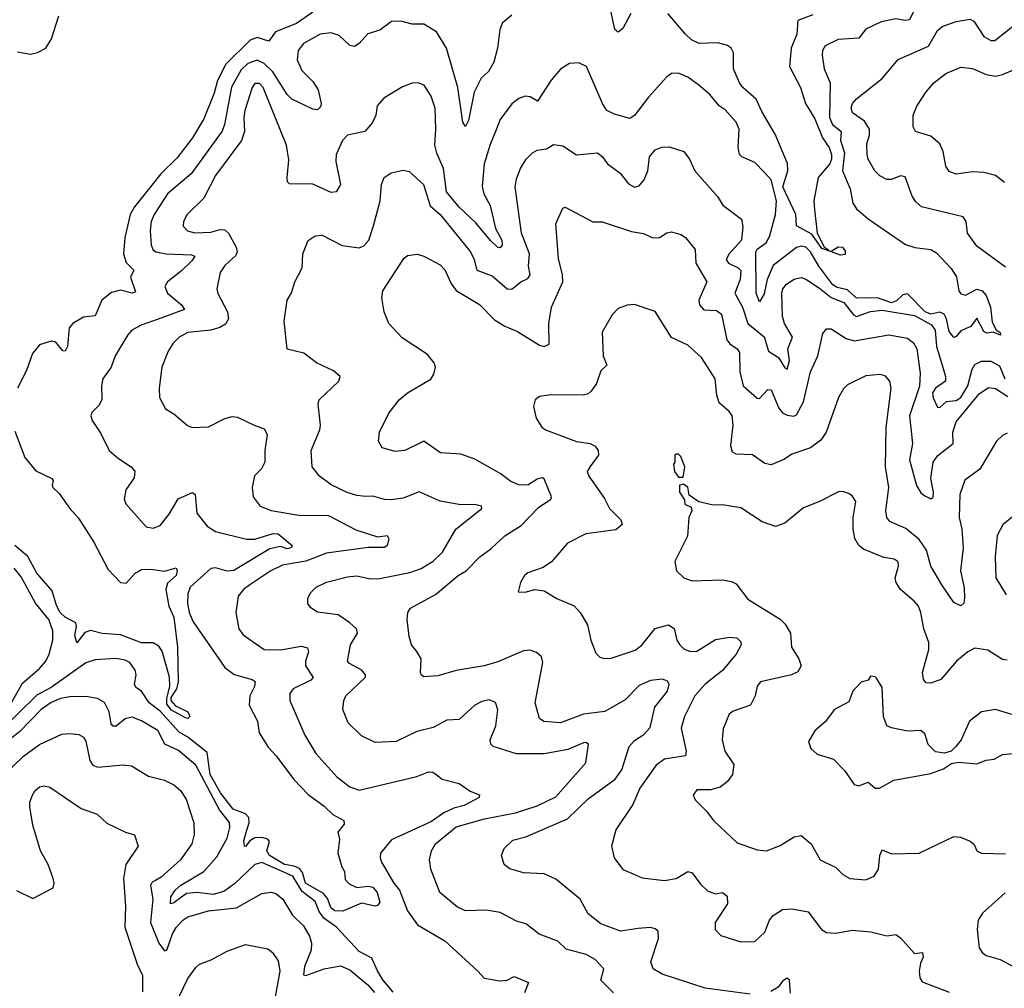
# Model space of a CAD drawing. Extents: x 2057697 to 2160550, y 827490 to 1016834.
# Tile 87 of 256: x 2119879 to 2124133, y 849170 to 853358. Entities that reach past the tile are written whole.
import ezdxf

# ---------------------------------------------------------------- set-up
doc = ezdxf.new("R2010")
doc.units = 0

msp = doc.modelspace()

# ---------------------------------------------------------------- linework, layer by layer
at = {"layer": '0CON20XD'}
for points in [[(2122520, 853385), (2122485, 853320), (2122465, 853303.8), (2122450, 853315), (2122428.3, 853418.3)], [(2123746.1, 853405), (2123722.8, 853357.2), (2123705, 853354), (2123665, 853362.1), (2123600.8, 853349.2), (2123535, 853316.5), (2123505, 853278.1), (2123415, 853272.2), (2123358.8, 853245), (2123347.5, 853225), (2123345.7, 853205), (2123354.5, 853145), (2123380, 853085), (2123377.1, 852935), (2123391.2, 852905), (2123428.6, 852875), (2123425.5, 852835), (2123442.6, 852782.6), (2123434.1, 852704.1), (2123467.3, 852627.3), (2123478.9, 852565), (2123495, 852540), (2123545, 852497.5), (2123705.7, 852385.7), (2123746.8, 852373.2), (2123815, 852364), (2123840.4, 852350.4), (2123902.7, 852282.7), (2123926.8, 852246.8), (2123936.3, 852186.3), (2123945, 852173.1), (2123965, 852167.1), (2124015, 852193.2), (2124037.8, 852185), (2124054.7, 852165), (2124073.5, 852115), (2124080.6, 852050.6), (2124097.6, 852017.6), (2124115.7, 852005), (2124116, 851994), (2124085, 852006.7), (2124057, 852003), (2124045, 852010), (2124015, 852067.5), (2123988.8, 852031.2), (2123945, 852013.3), (2123925, 851988), (2123915, 851984.2), (2123895, 852010), (2123883.2, 852065), (2123872.9, 852085), (2123855, 852093.9), (2123815.5, 852085.5)], [(2124138.7, 852288.7), (2124015, 852379.1), (2123974.5, 852435), (2123968.2, 852485), (2123955.3, 852505.3), (2123775, 852549.5), (2123750.6, 852570.6), (2123735.3, 852595.3), (2123705, 852678), (2123685, 852682.2), (2123645, 852667.3), (2123625, 852667.3), (2123595, 852682.2), (2123573.5, 852705), (2123545.4, 852755), (2123540.4, 852775), (2123538.8, 852821.2), (2123551.2, 852858.8), (2123550.8, 852885), (2123528.8, 852918.8), (2123476.4, 852955), (2123471.8, 852975), (2123476.9, 852995), (2123493.8, 853016.2), (2123605.9, 853104.1), (2123674, 853186), (2123805, 853243.8), (2123845, 853310.6), (2123865, 853328.2), (2123925, 853350), (2123985, 853360.9), (2124001.6, 853351.6), (2124045, 853284.6), (2124075, 853268), (2124092.1, 853267.9), (2124259.5, 853400.4)], [(2119868.8, 853218.8), (2119925, 853208.8), (2119955, 853216), (2119991.2, 853235), (2120015.6, 853274.5), (2120047.3, 853375)], [(2121145, 853390.8), (2121075, 853341.2), (2120984.7, 853305.4), (2120955, 853264.4), (2120905, 853280.5), (2120875, 853269.2), (2120769, 853165), (2120733.3, 853095), (2120719.2, 853040.8), (2120675, 852930), (2120625, 852847.7), (2120559.1, 852760.9), (2120489.2, 852690.8), (2120443.4, 852635), (2120375, 852548.4), (2120356.1, 852515), (2120332.6, 852415), (2120326.7, 852345), (2120338.6, 852308.6), (2120371.9, 852275), (2120357.5, 852245), (2120379.1, 852180.9), (2120365, 852176.2), (2120315, 852188.6), (2120275, 852178), (2120234.1, 852145), (2120205, 852077.5), (2120155, 852072.5), (2120107.8, 852045), (2120092.3, 852025), (2120084.7, 851945.3), (2120075, 851924.3), (2120065, 851925.7), (2120035, 851963.4), (2120015, 851967.8), (2119965, 851952.7), (2119934.7, 851915.3), (2119908.8, 851841.2), (2119869.5, 851765)], [(2122005, 853376.9), (2121965.4, 853344.6), (2121953.6, 853315), (2121943.5, 853235), (2121928.1, 853175), (2121905, 853134), (2121872.5, 853105), (2121842.7, 853045), (2121818.2, 852921.8)], [(2123305, 853379.5), (2123240.8, 853355), (2123236.1, 853295), (2123212.6, 853235), (2123205.2, 853155), (2123252.6, 853065), (2123273.7, 852995), (2123315, 852929.3), (2123347.6, 852847.6), (2123376.8, 852805), (2123386.6, 852775), (2123387, 852755), (2123378.9, 852735), (2123329.3, 852675), (2123309.4, 852575), (2123312.4, 852537.6), (2123324.5, 852434.5), (2123355, 852376.2), (2123372.5, 852365), (2123369.9, 852359.7), (2123385, 852357.5), (2123415, 852376.5), (2123433.3, 852375), (2123445, 852357.5), (2123445, 852342.5), (2123425, 852340), (2123369.9, 852359.7), (2123345, 852368.6), (2123300.8, 852430.8), (2123235, 852466.2), (2123232.5, 852515), (2123176.4, 852635), (2123198.3, 852705), (2123196.2, 852736.2), (2123143.5, 852863.5), (2123085, 852960.9), (2123061.2, 853015), (2123003.4, 853065), (2122988.8, 853085), (2122963.6, 853145), (2122962.6, 853215), (2122953.4, 853235), (2122936.8, 853246.8), (2122895, 853258.6), (2122815, 853254.5), (2122781.1, 853271.1), (2122755, 853295.7), (2122679.4, 853385)], [(2121818.2, 852921.8), (2121805, 852896.7), (2121792.9, 852915), (2121772, 853065), (2121722.2, 853235), (2121680, 853305), (2121625, 853338.9), (2121575, 853338.5), (2121525, 853352.2), (2121485, 853350.6), (2121435, 853312.2), (2121383.7, 853296.3), (2121345, 853254.3), (2121325, 853241.5), (2121305, 853245.7), (2121259.8, 853289.8), (2121225, 853300.4), (2121177.5, 853295), (2121105.7, 853254.3), (2121081.5, 853225), (2121077.8, 853185), (2121098.3, 853138.3), (2121145, 853090), (2121167.9, 853055), (2121181.4, 852995), (2121178.3, 852981.7), (2121165, 852968.8), (2121145, 852971.4), (2121054.2, 853014.2), (2121034.6, 853034.6), (2120971.9, 853131.9), (2120935, 853167.9), (2120905, 853182.6), (2120865, 853169), (2120835, 853141.4), (2120793.4, 853066.6), (2120764, 852905), (2120753.9, 852876.1), (2120619.2, 852690.8), (2120517.7, 852605), (2120459.6, 852515), (2120447.5, 852485), (2120442, 852445), (2120446.7, 852385), (2120453.8, 852363.8), (2120467.5, 852355), (2120511.2, 852345), (2120621.5, 852341.5), (2120635.6, 852335), (2120623.1, 852315), (2120578.2, 852271.8), (2120516.7, 852225), (2120506.5, 852205), (2120516.7, 852175), (2120578.2, 852125), (2120590.6, 852105), (2120477.3, 852062.7), (2120403.1, 852037), (2120364, 852016), (2120346.7, 851995), (2120290.8, 851905), (2120274.5, 851855.4), (2120238.2, 851805), (2120231.8, 851775), (2120233.3, 851715), (2120220.5, 851689.5), (2120190.5, 851659.6), (2120186.2, 851645), (2120191.2, 851625), (2120229.3, 851569.3), (2120265, 851495.8), (2120305, 851460.8), (2120360, 851425), (2120375.6, 851405.6), (2120373.2, 851376.8), (2120337.5, 851325), (2120330.8, 851285), (2120338, 851265), (2120425.9, 851165.9), (2120455, 851159.2), (2120485, 851171.4), (2120525, 851219.4), (2120563.8, 851286.2), (2120625, 851314), (2120637.5, 851305), (2120644.5, 851224.5), (2120688.9, 851168.9), (2120725, 851145.5), (2120858.3, 851111.7), (2120895, 851112.2), (2120973.7, 851136.3), (2120995, 851135.8), (2121055.7, 851085), (2121051.4, 851075), (2121035, 851070), (2121005, 851081), (2120959.5, 851070.5), (2120803.7, 850976.3), (2120775, 850973), (2120725, 850987.9), (2120705, 850984.5), (2120615.3, 850905), (2120604.7, 850875), (2120603.2, 850835), (2120611.3, 850795), (2120628.9, 850755), (2120765, 850557.5), (2120805, 850526.2), (2120883.8, 850505), (2120896.2, 850496.2), (2120893.3, 850475), (2120873.1, 850435), (2120870.7, 850395), (2120906.2, 850325), (2120913.1, 850275), (2120952.6, 850212.6), (2120986.7, 850175), (2121063.4, 850073.4), (2121125, 850008.5), (2121195, 849957.5), (2121232, 849922), (2121280, 849895), (2121280.7, 849879.3), (2121253.8, 849845), (2121260, 849815), (2121253.8, 849755), (2121270, 849695), (2121282.5, 849675), (2121285, 849640), (2121302, 849622), (2121335, 849606.7), (2121385, 849611.4), (2121405, 849606.9), (2121423.3, 849585), (2121435, 849542.5), (2121425, 849528.8), (2121415, 849526), (2121355, 849538.5), (2121275, 849504.2), (2121240, 849505), (2121225, 849517.1), (2121208.5, 849558.5), (2121190.8, 849580.8), (2121114, 849625), (2121100.8, 849670.9), (2121087.6, 849687.7), (2121065, 849698.8), (2121023.4, 849705), (2120958, 849745), (2120946.1, 849765), (2120958.6, 849805), (2120951.1, 849815), (2120925, 849822.6), (2120895, 849821), (2120872.7, 849807.3), (2120855, 849783.3), (2120850, 849785), (2120847.5, 849807.5), (2120859.1, 849849.1), (2120870.9, 849885), (2120868.7, 849908.7), (2120854.3, 849924.3), (2120801.2, 849945), (2120746.5, 850015), (2120701.5, 850095), (2120689.1, 850189.1), (2120605.3, 850255.3), (2120567.3, 850277.3), (2120485, 850368), (2120438.7, 850405), (2120405, 850454.5), (2120380.4, 850470.4), (2120375.3, 850485), (2120382.7, 850525), (2120377.5, 850545), (2120355, 850578.2), (2120335, 850588.5), (2120295, 850596.2), (2120205, 850590.9), (2120165, 850577.1), (2120015, 850470.9), (2119953.1, 850437), (2119797, 850285)], [(2123815.5, 852085.5), (2123791.6, 852095), (2123715, 852173), (2123695, 852168.3), (2123667.8, 852142.2), (2123645, 852134), (2123585, 852154.9), (2123495, 852153.5), (2123455, 852189.8), (2123410.5, 852200.5), (2123391.5, 852211.5), (2123332.1, 852292.1), (2123295, 852354.7), (2123275, 852374.1), (2123255, 852378.7), (2123235, 852373.2), (2123134.4, 852295), (2123109.1, 852235), (2123095, 852172.9), (2123075, 852138.1), (2123060.6, 852175), (2123059.3, 852355), (2123065, 852365.8), (2123105, 852394.7), (2123120.2, 852425), (2123144.8, 852515.2), (2123149.3, 852575), (2123126.2, 852665), (2123095, 852698.8), (2123055, 852741.2), (2122999.2, 852765), (2122989.1, 852775), (2122982.7, 852805), (2122987.3, 852885), (2122974.4, 852915), (2122927.6, 852967.6), (2122901.2, 852985), (2122860, 853035), (2122813.3, 853075), (2122765, 853110), (2122725, 853126.2), (2122695, 853126), (2122675, 853111.2), (2122595, 853022.9), (2122535, 852943.3), (2122515, 852931.1), (2122449.4, 852949.4), (2122415.5, 852965.5), (2122396.7, 852995), (2122327.5, 853155), (2122295, 853172), (2122255, 853168.8), (2122215.8, 853144.2), (2122175, 853096.7), (2122116.7, 853005), (2122085, 853024.4), (2122063.2, 853026.8), (2122035, 853017.1), (2122005, 852994.4), (2121955, 852927.1), (2121935.3, 852874.7), (2121911, 852818.9), (2121885.9, 852735), (2121877.2, 852637.2), (2121884.5, 852605), (2121911.4, 852555), (2121935.2, 852455.2), (2121961.3, 852405), (2121963.6, 852385), (2121955, 852371.5), (2121945, 852372.5), (2121913.3, 852403.3), (2121849.7, 852479.7), (2121777.2, 852547.2), (2121723.2, 852613.2), (2121709.2, 852715), (2121680.9, 852780.9), (2121672.9, 852815), (2121677.2, 852885), (2121673.3, 852975), (2121657.2, 853027.2), (2121626.2, 853075), (2121600, 853085), (2121575, 853084), (2121532.6, 853067.4), (2121451.5, 853018.5), (2121423.8, 852986.2), (2121417.3, 852945), (2121403.3, 852913.3), (2121370, 852875), (2121295, 852858.9), (2121273.1, 852835), (2121245.5, 852774.5), (2121244.5, 852745), (2121265.6, 852645), (2121246.3, 852613.7), (2121225, 852611.1), (2121145, 852646.2), (2121045, 852648.6), (2121036.6, 852656.6), (2121033.8, 852673.8), (2121042.2, 852752.2), (2121031.5, 852815), (2120930.4, 853065), (2120915, 853082.7), (2120895, 853081.5), (2120883.4, 853065), (2120851.4, 852965), (2120846.9, 852935), (2120850.6, 852875), (2120837.8, 852835), (2120725.3, 852685), (2120674.3, 852585.7), (2120601.8, 852515), (2120586.2, 852485), (2120584.5, 852465), (2120604.2, 852445), (2120635, 852436.7), (2120705, 852440), (2120745, 852451.5), (2120765, 852449.2), (2120780.8, 852435), (2120813.8, 852375), (2120818.8, 852355), (2120812, 852338), (2120765.6, 852295), (2120745.6, 852265), (2120730.6, 852195), (2120734.6, 852174.6), (2120776.4, 852095), (2120780.4, 852065), (2120768.1, 852041.9), (2120743.3, 852026.7), (2120705, 852015.3), (2120605, 852006.1), (2120567.1, 851985), (2120541.3, 851958.7), (2120520.5, 851925), (2120493.3, 851855), (2120481.1, 851765), (2120482.9, 851725), (2120508.8, 851675), (2120545, 851654), (2120603.4, 851603.4), (2120624.4, 851594.4), (2120695, 851597.1), (2120765, 851634.2), (2120797.3, 851642.7), (2120819.7, 851639.7), (2120892.5, 851605), (2120935, 851588.8), (2120948.6, 851565), (2120937.9, 851495), (2120938.5, 851445), (2120924, 851416), (2120894, 851386), (2120883.5, 851335), (2120887.1, 851295), (2120917.5, 851255), (2120965.4, 851235.4), (2121085, 851216), (2121213.3, 851215), (2121331.7, 851151.7), (2121425, 851121.8), (2121467.2, 851127.2), (2121473.5, 851113.5), (2121467.1, 851085), (2121455, 851076.7), (2121385, 851076.5), (2121205, 851051.5), (2121115, 851016.4), (2121015, 851000), (2120964.4, 850975), (2120872.9, 850915), (2120845.6, 850895), (2120822.5, 850865), (2120813.1, 850795), (2120825.7, 850725), (2120845, 850698), (2120935, 850635.6), (2121006.7, 850633.3), (2121095, 850650), (2121122.7, 850642.7), (2121126.4, 850625), (2121113.8, 850585), (2121113.8, 850565), (2121146.2, 850513.8), (2121137.4, 850502.6), (2121060, 850465), (2121045.6, 850445), (2121045.6, 850415), (2121110.9, 850265), (2121158.2, 850185), (2121248.9, 850085), (2121305, 850040.9), (2121345, 850026.4), (2121594.5, 850085.5), (2121645, 850105.7), (2121664.5, 850104.5), (2121678, 850095), (2121704.6, 850074.6), (2121778, 850055), (2121825, 850022.9), (2121865, 850006.2), (2121863.8, 849995), (2121799.8, 849960.2), (2121755, 849949.1), (2121710.7, 849929.3), (2121658.6, 849891.4), (2121485, 849811.8), (2121438, 849755), (2121436, 849735), (2121442.4, 849715), (2121494.9, 849624.9), (2121519.7, 849595), (2121553.9, 849505), (2121597.5, 849445), (2121715.8, 849375), (2121858.8, 849245), (2121885, 849214), (2121953.2, 849203.2), (2121985, 849205.5), (2122015, 849220.6), (2122077.5, 849195), (2122059.3, 849150.7)], [(2124133.7, 852653.7), (2124095, 852684.4), (2124045, 852697.8), (2123995, 852699.5), (2123925, 852690), (2123895, 852701.2), (2123880.6, 852725), (2123868.6, 852788.6), (2123855, 852820.8), (2123815, 852854.5), (2123748.8, 852875), (2123738.6, 852895), (2123738.6, 852945), (2123755.4, 852984.6), (2123795, 853045.8), (2123828.6, 853085), (2123880, 853125), (2123945, 853152.2), (2123995, 853146.4), (2124055, 853120.4), (2124095, 853113.8), (2124125, 853120.8), (2124245, 853171.5)], [(2122445, 849151.3), (2122390, 849205), (2122403.1, 849255), (2122365.3, 849295.3), (2122326.4, 849316.4), (2122239.5, 849339.6), (2122204, 849374), (2122123.8, 849403.8), (2122096.1, 849426.1), (2122065, 849448.6), (2122025, 849460), (2121955, 849498.2), (2121895, 849507.9), (2121805, 849504.6), (2121770.5, 849520.4), (2121694.4, 849585), (2121655.6, 849685), (2121649.4, 849725), (2121657.8, 849765), (2121675.6, 849795), (2121765, 849868.4), (2121887.1, 849902.9), (2122021.3, 849928.7), (2122115, 849959.5), (2122195, 849997.5), (2122324.5, 850145), (2122337.1, 850225), (2122325, 850232.9), (2122315, 850231.1), (2122247.2, 850202.8), (2122185, 850191.8), (2122145, 850183.8), (2122025, 850183.4), (2121925, 850215.6), (2121914.4, 850225), (2121911.2, 850245), (2121936.6, 850305), (2121944.5, 850374.6), (2121935, 850406), (2121906.7, 850416.7), (2121875, 850410), (2121845.7, 850395), (2121777.4, 850332.6), (2121725, 850329.6), (2121665, 850298.2), (2121595, 850280.5), (2121505, 850236.7), (2121415, 850233.3), (2121355, 850261.9), (2121298.6, 850318.6), (2121275.6, 850375), (2121279.5, 850415), (2121288.5, 850435), (2121373.3, 850515), (2121372.5, 850525), (2121356.4, 850545), (2121304.1, 850574.1), (2121295.6, 850585), (2121307.5, 850655), (2121338.5, 850705), (2121334.4, 850725), (2121305, 850750), (2121255, 850785.4), (2121165.7, 850795.7), (2121136.2, 850815), (2121124.2, 850834.2), (2121124, 850855), (2121135, 850880), (2121160, 850905), (2121204.6, 850925.4), (2121295, 850948.8), (2121335, 850953.4), (2121395, 850941.2), (2121435, 850942.5), (2121565, 850967.7), (2121614.1, 850985.9), (2121665, 851016.9), (2121705, 851055.8), (2121762.5, 851155), (2121875.6, 851245), (2121873.8, 851255), (2121845, 851262.3), (2121785, 851260), (2121695, 851276.7), (2121605, 851316.7), (2121535, 851290), (2121485, 851282.5), (2121455, 851282.9), (2121405, 851298.2), (2121373.5, 851296.5), (2121335, 851300.7), (2121293.8, 851313.8), (2121225, 851346.5), (2121174, 851385), (2121142.9, 851425), (2121138.6, 851495), (2121175.5, 851584.5), (2121178.1, 851605), (2121168.1, 851695), (2121172.2, 851715), (2121257.5, 851795), (2121264, 851815), (2121235, 851840), (2121161.2, 851875), (2121106.9, 851916.9), (2121034.1, 851934.1), (2121021.4, 852055), (2121034.4, 852145.5), (2121053.4, 852176.6), (2121067.5, 852225), (2121099.4, 852285), (2121101.9, 852345), (2121125, 852403.8), (2121155, 852424), (2121185, 852425.7), (2121272.1, 852382.1), (2121345, 852370.9), (2121365, 852380), (2121387.3, 852405), (2121406.9, 852466.9), (2121436.4, 852575), (2121441.9, 852645), (2121454.2, 852675), (2121484.4, 852695.6), (2121535, 852707.1), (2121561.7, 852701.7), (2121623.3, 852645), (2121652.9, 852552.9), (2121695.2, 852515.2), (2121825, 852355.4), (2121840.5, 852325), (2121854.5, 852275), (2121920.7, 852250.7), (2121985, 852194.3), (2122005, 852192.5), (2122044.2, 852225), (2122075, 852238.5), (2122084, 852255), (2122077.3, 852292.7), (2122081.3, 852345), (2122047.1, 852435), (2122019.6, 852635), (2122025, 852670), (2122042.2, 852715), (2122067.1, 852755), (2122095, 852782.9), (2122115, 852794.3), (2122155, 852798.9), (2122185, 852817.8), (2122225, 852812.5), (2122285, 852773.3), (2122375, 852782.2), (2122395, 852766.9), (2122418.5, 852735), (2122473.8, 852693.8), (2122508.6, 852648.6), (2122535, 852633.3), (2122555, 852640), (2122577.1, 852665), (2122593.3, 852705), (2122600, 852765), (2122625, 852795.7), (2122653.6, 852806.4), (2122685, 852807.8), (2122747.9, 852787.9), (2122772.9, 852755), (2122795.6, 852705), (2122893.9, 852593.9), (2122916.6, 852556.6), (2122996.9, 852495), (2123003.6, 852463.6), (2122997.6, 852405), (2122944.2, 852345), (2122930.9, 852320.9), (2122940.9, 852305), (2122983.5, 852285), (2122994.1, 852274.1), (2122992.4, 852235), (2122969.3, 852175), (2123002, 852115), (2123024.8, 852044.8), (2123095, 851987.1), (2123114.7, 851924.7), (2123156.9, 851896.9), (2123185, 851852.7), (2123195, 851846.9), (2123205.2, 851884.8), (2123198.1, 851935), (2123217.2, 851985), (2123183.8, 852045), (2123174.7, 852075), (2123171.1, 852175), (2123176.2, 852195), (2123191.8, 852215), (2123225, 852236), (2123255, 852243.3), (2123275, 852236.5), (2123335, 852197.1), (2123385, 852157.5), (2123440, 852135), (2123482, 852082), (2123495, 852074.7), (2123555, 852096.5), (2123605, 852102.4), (2123745, 852079.3), (2123819.1, 852039.1), (2123834, 852015), (2123839.4, 851945), (2123862.3, 851875)], [(2122029.5, 852009.5), (2122125, 851950.9), (2122145.5, 851944.5), (2122166.9, 851955), (2122165.4, 852045), (2122177.1, 852115), (2122226.1, 852223.9), (2122224.6, 852255.4), (2122206.2, 852325), (2122195.7, 852475), (2122225, 852542.5), (2122235, 852546.7), (2122355, 852484.3), (2122395, 852484), (2122522.4, 852442.4), (2122574, 852434), (2122615, 852414.4), (2122643.2, 852416.8), (2122675, 852436.2), (2122695, 852441.2), (2122735, 852429.2), (2122755, 852415.8), (2122797.5, 852365), (2122800.4, 852305), (2122847.5, 852225), (2122813.4, 852145), (2122815.4, 852125), (2122835, 852103.8), (2122890.1, 852100.1), (2122911.5, 852085), (2122934.4, 851974.4), (2122946.9, 851956.9), (2122978.2, 851935), (2122988.4, 851918.4), (2122990.7, 851835), (2123005.4, 851775), (2123065, 851721.9), (2123075, 851720), (2123111.2, 851758.8), (2123125, 851758), (2123158.5, 851678.5), (2123175, 851658.9), (2123195, 851648.1), (2123224.3, 851644.3), (2123235, 851650), (2123265, 851705.7), (2123295.3, 851835), (2123326.6, 851905), (2123349.5, 852000.5), (2123365, 852022), (2123385, 852021.4), (2123449.2, 851979.3), (2123485, 851968.8), (2123634.1, 851995.9), (2123715, 851980.8), (2123740.9, 851960.9), (2123754.8, 851934.8), (2123769.7, 851829.7), (2123765.9, 851774.1), (2123723.8, 851645), (2123736.3, 851525), (2123723.3, 851455), (2123754.2, 851344.2), (2123772.1, 851312.1), (2123788.9, 851298.9), (2123815, 851286.2), (2123825, 851293.3), (2123826.6, 851315), (2123815.7, 851375), (2123825.7, 851444.3), (2123845.6, 851474.4), (2123911.5, 851525), (2123910.4, 851575), (2123925, 851619.4), (2124025, 851740.4), (2124065, 851767.7), (2124095, 851764.1), (2124148.9, 851728.9)], [(2123035, 849144.6), (2122841.2, 849171.2), (2122655, 849231.5), (2122615.7, 849255), (2122605.5, 849285), (2122638.5, 849385), (2122637.5, 849417.5), (2122625, 849428), (2122605, 849432.5), (2122551.7, 849428.3), (2122475, 849417.3), (2122389.2, 849449.2), (2122335, 849492), (2122300, 849555), (2122195, 849641.9), (2122145, 849664.5), (2122055, 849668.9), (2121996.4, 849686.4), (2121972.5, 849705), (2121960.8, 849745), (2121972.5, 849775), (2122009.1, 849810.9), (2122065, 849824.4), (2122245, 849902.9), (2122335, 849989.6), (2122451.8, 850075), (2122481.1, 850115), (2122511.8, 850215), (2122535, 850241.8), (2122575, 850267.8), (2122602.2, 850297.8), (2122623.6, 850386.3), (2122677.5, 850455), (2122684.4, 850485), (2122677.9, 850497.9), (2122656.3, 850506.3), (2122605, 850500.4), (2122555, 850478.8), (2122495, 850417.4), (2122406.4, 850366.4), (2122315.4, 850355.4), (2122215, 850318.2), (2122143.6, 850323.6), (2122125, 850336.7), (2122105.6, 850405), (2122138.6, 850578.6), (2122133.8, 850603.8), (2122111.4, 850621.4), (2122085, 850631.5), (2122055, 850629.6), (2121945, 850581.8), (2121885, 850564.5), (2121765, 850544.4), (2121685, 850521.4), (2121625, 850517.5), (2121614.2, 850524.2), (2121611.2, 850535), (2121613.1, 850595), (2121595, 850626), (2121572, 850655), (2121561.1, 850691.1), (2121552.9, 850765), (2121556, 850795), (2121567, 850813), (2121675, 850873.5), (2121772.7, 850955), (2121808.2, 850975), (2121867.1, 851035), (2121915, 851069.6), (2121975, 851126.4), (2122045, 851170.5), (2122120.9, 851249.1), (2122174.2, 851285), (2122177.1, 851295), (2122145, 851373.3), (2122137.8, 851377.8), (2122115, 851371.4), (2122075, 851346.2), (2122035, 851346.9), (2122001.3, 851361.3), (2121955, 851396.5), (2121845, 851458.1), (2121785, 851480), (2121697.5, 851485), (2121625, 851535.6), (2121542.5, 851495), (2121500.5, 851490.4), (2121445, 851506.7), (2121428.8, 851535), (2121434, 851575), (2121473, 851657), (2121518.8, 851715), (2121555, 851744.2), (2121655.7, 851804.3), (2121668.8, 851825), (2121676, 851855), (2121669.2, 851875), (2121641.1, 851911.1), (2121532, 851982), (2121474, 852045), (2121454.2, 852095), (2121442.9, 852155), (2121448, 852185), (2121538.8, 852325), (2121555, 852338), (2121596.4, 852343.6), (2121625, 852335.8), (2121695, 852298), (2121716.2, 852276.2), (2121744.7, 852214.7), (2121765, 852187.3), (2121865, 852126.7), (2121930.9, 852060.9), (2121975, 852032.3), (2122029.5, 852009.5)], [(2124145, 851570), (2124125, 851560.8), (2124099.2, 851535), (2124027.5, 851415), (2123962.4, 851367.6), (2123940.8, 851305), (2123938.1, 851205), (2123949.4, 851155), (2123954.7, 851075), (2123943.2, 850975), (2123959.1, 850900.9), (2123961.1, 850858.9), (2123958.6, 850835), (2123945, 850824.3), (2123915, 850838.6), (2123862.8, 850915), (2123816, 850995), (2123796.6, 851065), (2123765, 851110.4), (2123708.2, 851158.2), (2123638.9, 851188.9), (2123625, 851206.2), (2123620.8, 851235), (2123634.2, 851335), (2123619.2, 851425), (2123622.5, 851595), (2123644.5, 851764.5), (2123638.6, 851795), (2123618.7, 851818.7), (2123595, 851824.3), (2123535, 851817.8), (2123455, 851779.2), (2123437.8, 851762.2), (2123416.7, 851725), (2123363.9, 851575), (2123339.6, 851540.4), (2123295, 851506.9), (2123215, 851480), (2123182.7, 851457.3), (2123125, 851433.3), (2123098.9, 851438.9), (2123045, 851477.3), (2122975, 851479.4), (2122958.1, 851488.1), (2122951.1, 851515), (2122961.5, 851605), (2122957.5, 851645), (2122944.6, 851664.6), (2122901.7, 851701.7), (2122890.9, 851735), (2122883.6, 851805), (2122825, 851897.5), (2122765, 851950.6), (2122695, 851984.4), (2122625, 852096.2), (2122535, 852126.2), (2122503.3, 852123.3), (2122465, 852108.8), (2122438.3, 852081.7), (2122395, 852007.5), (2122399.4, 851905), (2122415.4, 851864.6), (2122390, 851840), (2122371.5, 851785), (2122347.4, 851752.6), (2122335, 851740.6), (2122315, 851734.5), (2122175, 851736), (2122125, 851728.8), (2122106.7, 851715), (2122098.8, 851685), (2122110, 851635), (2122135, 851596.7), (2122150, 851585), (2122284.2, 851534.2), (2122343.3, 851525), (2122365, 851514.4), (2122378.9, 851495), (2122380, 851475), (2122344.3, 851425.7)], [(2123862.3, 851875), (2123878.9, 851815), (2123878.5, 851795), (2123835, 851765.2), (2123823.3, 851745), (2123825, 851723.3), (2123845, 851682.9), (2123855, 851680.6), (2123883.2, 851706.8), (2123925, 851711.6), (2123945, 851724.6), (2123974.9, 851775), (2123993.7, 851846.3), (2124005, 851867.1), (2124035, 851881.4), (2124075, 851881), (2124111.8, 851861.8), (2124135, 851805.3)], [(2119858.3, 851578.3), (2119901.4, 851465), (2119948.1, 851408.1), (2120018, 851375), (2120024, 851365), (2120018.6, 851345), (2120021.9, 851335), (2120049.8, 851309.8), (2120095, 851244.7), (2120133, 851203), (2120199.2, 851099.3), (2120261.1, 850981.1), (2120315, 850924.3), (2120338.7, 850921.3), (2120377.9, 850965), (2120405, 850980.6), (2120445, 850983), (2120505, 850973.3), (2120555, 850988.8), (2120558.9, 850975), (2120554.4, 850955), (2120517.7, 850922.3), (2120510, 850895), (2120522.5, 850822.4), (2120545.2, 850775), (2120560.5, 850645), (2120562.8, 850495), (2120555.7, 850464.3), (2120532, 850428), (2120531.5, 850415), (2120551.3, 850391.3), (2120605.8, 850365), (2120614, 850345), (2120605, 850336), (2120595, 850339.4), (2120535, 850373.2), (2120515, 850398), (2120514.8, 850425), (2120527.3, 850475), (2120526.2, 850515), (2120495, 850627.5), (2120479.7, 850649.7), (2120455, 850663.3), (2120405, 850664.4), (2120315, 850697.7), (2120235, 850704.4), (2120185, 850717.1), (2120160.9, 850709.1), (2120125, 850663.8), (2120117.4, 850695), (2120124.4, 850735), (2120121, 850751), (2120075.7, 850775), (2120054.3, 850795), (2120037.6, 850825), (2120019.2, 850889.2), (2119952.4, 850965), (2119913.3, 851036.7), (2119857.3, 851085)], [(2122745, 851380), (2122753.3, 851425), (2122735, 851470), (2122725, 851480), (2122715, 851480), (2122710, 851475), (2122710, 851445), (2122703.3, 851436.7), (2122707.5, 851405), (2122725, 851380), (2122745, 851380)], [(2122344.3, 851425.7), (2122331.1, 851405), (2122337.5, 851385), (2122405, 851288.1), (2122427.1, 851245), (2122475.8, 851195), (2122482, 851175), (2122455, 851152.5), (2122325.5, 851134.5), (2122245.5, 851094.5), (2122176.3, 851013.7), (2122140.3, 850989.7), (2122075, 850966), (2122060, 850955), (2122042.5, 850925), (2122032.5, 850885), (2122063, 850883), (2122105, 850893.8), (2122145, 850888.8), (2122200, 850855), (2122275, 850823.8), (2122300, 850795), (2122331.7, 850741.7), (2122347.1, 850675), (2122368.8, 850618.8), (2122385, 850601.2), (2122405, 850596.2), (2122435, 850597.5), (2122538.3, 850631.7), (2122566.7, 850653.3), (2122623.9, 850726.1), (2122681.5, 850741.5), (2122706.4, 850726.3), (2122718.8, 850675), (2122730.5, 850655), (2122748.3, 850638.3), (2122775, 850626.4), (2122805, 850627.5), (2122885, 850677.9), (2122945, 850688), (2122976.7, 850685), (2122995, 850667.5), (2122996, 850655), (2122974.5, 850615), (2122915.3, 850544.7), (2122840.8, 850485), (2122796.2, 850435), (2122751.8, 850345), (2122736.8, 850295), (2122759.1, 850195), (2122755.6, 850175), (2122665, 850160.5), (2122628.1, 850135), (2122558.9, 850035), (2122528.1, 849965), (2122454.3, 849855), (2122435.7, 849785), (2122447.5, 849735), (2122485, 849684), (2122530, 849665), (2122567.9, 849647.9), (2122665, 849636.7), (2122715, 849644.5), (2122765, 849675.7), (2122785, 849670), (2122820.5, 849620.4), (2122851.2, 849591.2), (2122885, 849578.1), (2122915, 849584), (2122935, 849568.8), (2122936.9, 849535), (2122884, 849455), (2122883.8, 849425), (2122908.6, 849398.6), (2122995, 849371.4), (2123055, 849372.5), (2123097.6, 849412.4), (2123118.6, 849465), (2123134.2, 849485), (2123175, 849510.8), (2123215, 849514.3), (2123285, 849501.4), (2123343.8, 849423.8), (2123365, 849411.9), (2123405, 849408.2), (2123475, 849421.2), (2123556, 849414), (2123625, 849397.5), (2123665, 849402.5), (2123686.6, 849386.6), (2123745, 849320), (2123780, 849325), (2123782.5, 849305), (2123770.5, 849279.6), (2123765.5, 849244.5), (2123768.2, 849215), (2123778.5, 849198.6), (2123895, 849153.3)], [(2124145, 850588.8), (2124125, 850591.2), (2124061.9, 850631.9), (2124005, 850640.8), (2123975.6, 850625), (2123926.4, 850585), (2123858.8, 850505), (2123815, 850490), (2123795, 850490.8), (2123783.3, 850505), (2123780, 850535), (2123806.8, 850635), (2123806.2, 850665), (2123784.7, 850725), (2123772.5, 850795), (2123762, 850822), (2123744, 850844), (2123683.9, 850893.9), (2123665.6, 850925), (2123661.9, 850945), (2123675.5, 850995), (2123674.3, 851014.3), (2123656.7, 851025), (2123612.8, 851032.8), (2123525, 851068.2), (2123504.2, 851084.2), (2123487.1, 851115), (2123479.6, 851155), (2123480, 851205), (2123490.8, 851275), (2123475, 851298.8), (2123459.7, 851309.7), (2123435, 851318), (2123416.1, 851316.1), (2123335, 851274.4), (2123265, 851247.1), (2123185, 851181.4), (2123145, 851166.9), (2123087.2, 851187.2), (2122995, 851248.1), (2122915, 851260.8), (2122875, 851259.2), (2122813.8, 851273.8), (2122771.7, 851301.7), (2122765, 851337.5), (2122745, 851350), (2122730, 851345), (2122730, 851315), (2122751.7, 851281.7), (2122753, 851263), (2122780, 851250), (2122782.5, 851235), (2122770, 851205), (2122764, 851125), (2122710, 851015), (2122716.7, 850975), (2122748.8, 850945), (2122785, 850931.4), (2122915, 850935.5), (2122955, 850929.5), (2122975, 850919.4), (2123025, 850852.2), (2123165, 850766.5), (2123186.7, 850745), (2123208.5, 850705), (2123213.5, 850645), (2123245.6, 850595), (2123255.7, 850565), (2123241.2, 850538.8), (2123214, 850526), (2123080, 850495), (2123065, 850476.7), (2123056.9, 850435), (2123035.7, 850395), (2122961.3, 850368.7), (2122944.5, 850355.4), (2122918.3, 850291.7), (2122914.4, 850245), (2122925.6, 850195), (2122965, 850137.5), (2122958.1, 850095), (2122937.5, 850065), (2122905, 850039.2), (2122865, 850028.8), (2122805, 850028), (2122788.8, 850005), (2122796.7, 849985), (2122845.7, 849935.7), (2122875.8, 849895), (2122979.4, 849799.4), (2123065, 849768.9), (2123105.6, 849764.4), (2123165, 849788.1), (2123225, 849825.7), (2123255, 849831.4), (2123298.9, 849795), (2123337.5, 849725), (2123405, 849692.5), (2123435, 849662), (2123465.5, 849645.5), (2123535, 849638.5), (2123570, 849655), (2123588.9, 849685), (2123595.5, 849745), (2123605, 849768.6), (2123645, 849751.1), (2123765, 849754.3), (2123915, 849827.1), (2123943.1, 849823.1), (2123985.7, 849805.7), (2124002.3, 849792.3), (2124014.3, 849764.3), (2124034.3, 849754.3), (2124138.3, 849751.7)], [(2124185, 851223.6), (2124126.6, 851173.4), (2124102.7, 851127.3), (2124093.3, 851035), (2124096.4, 850945), (2124141.2, 850871.2)], [(2119796.9, 850323.1), (2119891, 850489), (2119965, 850552.7), (2119991.4, 850585), (2120005.8, 850615), (2120021.5, 850675), (2120021.8, 850715), (2120005.4, 850765), (2119946.5, 850835), (2119885, 850948.5), (2119855, 850987.1)], [(2124165, 850354), (2124095, 850376.2), (2124035, 850366.2), (2123983.3, 850325), (2123946.2, 850245), (2123923.3, 850215), (2123904.1, 850195.9), (2123875, 850186.2), (2123835, 850192.5), (2123804.2, 850224.2), (2123789.7, 850269.7), (2123772.5, 850285), (2123715, 850281.9), (2123645, 850295.8), (2123625.7, 850305.7), (2123610.6, 850345), (2123605, 850470), (2123580.7, 850510.7), (2123575, 850517.5), (2123555, 850520), (2123545, 850502.5), (2123515, 850493.3), (2123478.8, 850455), (2123460.6, 850409.4), (2123400, 850375), (2123358.3, 850321.7), (2123315, 850283.3), (2123287, 850237), (2123297.7, 850207.7), (2123325, 850182), (2123395, 850161.2), (2123442.4, 850112.4), (2123485, 850051.2), (2123505, 850046.2), (2123545, 850062), (2123575, 850035.8), (2123594.2, 850035.8), (2123655, 850070), (2123815, 850098.8), (2123870.7, 850119.3), (2123905, 850142.5), (2123935, 850147.5), (2124015, 850140), (2124055, 850156), (2124088.8, 850161.2), (2124125, 850181.2), (2124185, 850187.5)], [(2121492.8, 849152.8), (2121447.4, 849207.4), (2121425, 849246.1), (2121400.4, 849300.4), (2121345, 849329.1), (2121247.7, 849435), (2121193, 849473), (2121172.6, 849502.6), (2121155.2, 849545), (2121099, 849589), (2121059.4, 849655), (2120925, 849713.5), (2120895, 849705.3), (2120807.5, 849622.5), (2120761.1, 849588.9), (2120715, 849575.2), (2120645, 849585.1), (2120600.1, 849579.9), (2120545, 849539.1), (2120530.6, 849535), (2120531.5, 849565), (2120550, 849595), (2120575, 849615.9), (2120674.6, 849675), (2120730.7, 849739.3), (2120775, 849818.6), (2120786.4, 849865), (2120785, 849887.1), (2120742.4, 849942.4), (2120640.3, 850135), (2120565, 850198.4), (2120506.1, 850225), (2120475, 850285.4), (2120405, 850326.3), (2120365, 850342.5), (2120335, 850335.3), (2120295, 850303.8), (2120283.3, 850303.3), (2120273.8, 850313.8), (2120265.2, 850365.2), (2120245.8, 850405.8), (2120215, 850423.8), (2120165, 850431.2), (2120095, 850430.4), (2120055, 850422.8), (2120015, 850405.3), (2119971.2, 850375), (2119879.2, 850280.8), (2119822.3, 850235)], [(2119805, 850086.2), (2119895, 850173.8), (2119965, 850224.6), (2120061.4, 850268.6), (2120095, 850272.5), (2120135, 850268.2), (2120155, 850255.6), (2120165, 850239.2), (2120182.3, 850155), (2120195, 850134.4), (2120216.4, 850126.4), (2120325.9, 850135.9), (2120361.7, 850131.7), (2120435, 850088), (2120505, 850070.6), (2120545, 850050), (2120573.3, 850025), (2120597.4, 849987.4), (2120631.1, 849885), (2120632.7, 849835), (2120622.1, 849795), (2120573.8, 849725), (2120489.8, 849650.2), (2120465, 849637), (2120450.5, 849629.5), (2120443.6, 849615), (2120453.8, 849555), (2120443.5, 849455), (2120480.6, 849365), (2120505, 849331.5), (2120515, 849335.6), (2120538.3, 849405), (2120555, 849433.1), (2120583.6, 849465), (2120605, 849479.1), (2120695, 849505.2), (2120815, 849517.9), (2120925, 849580), (2120965.4, 849585.4), (2120985, 849579.5), (2121015.5, 849555), (2121056.8, 849486.8), (2121105, 849440.5), (2121131.6, 849395), (2121139.3, 849365), (2121137.6, 849335), (2121109.7, 849265), (2121105, 849228.8), (2121115.7, 849225.7), (2121195, 849253.9), (2121265, 849267.3), (2121305, 849250), (2121383.1, 849185), (2121411.6, 849151.6)], [(2119865, 849592.7), (2119935, 849559.1), (2120023.3, 849605), (2120028.2, 849625), (2120023.9, 849645), (2120001.3, 849705), (2119969.2, 849765), (2119935.8, 849875), (2119922.5, 849955), (2119922.5, 849975), (2119934.3, 850005), (2119945.8, 850025), (2119965, 850040.6), (2119985, 850045.5), (2120009.1, 850039.1), (2120145, 849947.1), (2120213.6, 849923.6), (2120255, 849884.4), (2120335.6, 849845.6), (2120375, 849833.8), (2120390, 849785), (2120337.8, 849705), (2120327.1, 849645), (2120336.2, 849525), (2120333.3, 849435), (2120386.5, 849275), (2120408.9, 849225), (2120410, 849155)], [(2124137.3, 849582.7), (2124038.6, 849495), (2124020, 849465), (2124015.5, 849425), (2124024.4, 849345), (2124037.5, 849325), (2124055, 849312.2), (2124115, 849295.4), (2124205, 849246.9)], [(2120567.7, 849135), (2120605, 849212.5), (2120639.3, 849260.7), (2120655.5, 849274.5), (2120706.3, 849293.7), (2120775, 849330.6), (2120855, 849360), (2120950.3, 849340.3), (2120970.8, 849325), (2120995, 849288.8), (2121002.7, 849245), (2120976.1, 849093.9)], [(2123208.7, 849148.7), (2123204.3, 849205), (2123195, 849214.3), (2123175, 849201.1), (2123155.3, 849174.7), (2123124, 849156)]]:
    msp.add_lwpolyline(points, dxfattribs=at)

doc.saveas('drawing.dxf')
